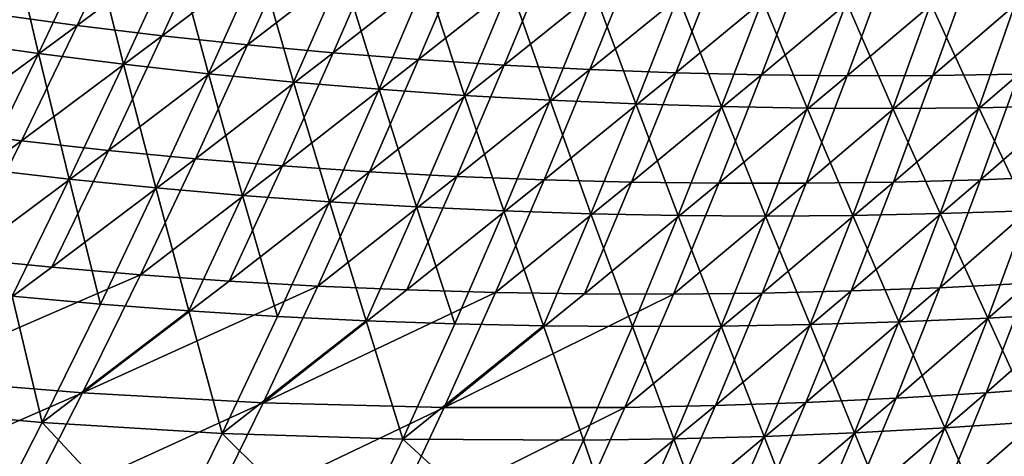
# Model space of a CAD drawing. Header units: metres. Extents: x -1 to 1402, y -1402 to 1.
# Tile 72 of 256: x 504 to 588, y -1295 to -1258. Entities that reach past the tile are written whole.
import ezdxf

# ---------------------------------------------------------------- set-up
doc = ezdxf.new("R2010")
doc.units = ezdxf.units.M

msp = doc.modelspace()

# ---------------------------------------------------------------- linework, layer by layer
at = {"layer": 'None0'}
for points in [[(513.576721, -1249.137207, -224.562866), (501.810852, -1257.797241, -196.682022), (509.044861, -1258.77771, -196.716949)], [(520.683533, -1250.080811, -224.599426), (513.576721, -1249.137207, -224.562866), (509.044861, -1258.77771, -196.716949)], [(505.760071, -1261.150146, -197.763428), (498.554565, -1260.133057, -197.74025), (503.256653, -1250.406006, -225.569565)], [(510.323883, -1251.485718, -225.594009), (505.760071, -1261.150146, -197.763428), (503.256653, -1250.406006, -225.569565)], [(520.683533, -1250.080811, -224.599426), (509.044861, -1258.77771, -196.716949), (516.290955, -1259.655029, -196.752335)], [(527.801697, -1250.924316, -224.636459), (520.683533, -1250.080811, -224.599426), (516.290955, -1259.655029, -196.752335)], [(527.801697, -1250.924316, -224.636459), (516.290955, -1259.655029, -196.752335), (523.547668, -1260.42981, -196.788162)], [(534.929932, -1251.668579, -224.67395), (527.801697, -1250.924316, -224.636459), (523.547668, -1260.42981, -196.788162)], [(510.323883, -1251.485718, -225.594009), (512.980591, -1262.065063, -197.786987), (505.760071, -1261.150146, -197.763428)], [(517.406738, -1252.46582, -225.618866), (512.980591, -1262.065063, -197.786987), (510.323883, -1251.485718, -225.594009)], [(523.547668, -1260.42981, -196.788162), (530.813477, -1261.102905, -196.824432), (534.929932, -1251.668579, -224.67395)], [(530.813477, -1261.102905, -196.824432), (542.066772, -1252.314209, -224.711853), (534.929932, -1251.668579, -224.67395)], [(520.214661, -1262.878662, -197.810913), (512.980591, -1262.065063, -197.786987), (517.406738, -1252.46582, -225.618866)], [(520.214661, -1262.878662, -197.810913), (517.406738, -1252.46582, -225.618866), (524.503845, -1253.34729, -225.644104)], [(530.813477, -1261.102905, -196.824432), (538.086975, -1261.675049, -196.861099), (542.066772, -1252.314209, -224.711853)], [(538.086975, -1261.675049, -196.861099), (549.210999, -1252.861938, -224.750168), (542.066772, -1252.314209, -224.711853)], [(545.36676, -1262.147095, -196.898163), (549.210999, -1252.861938, -224.750168), (538.086975, -1261.675049, -196.861099)], [(556.361084, -1253.3125, -224.788879), (549.210999, -1252.861938, -224.750168), (545.36676, -1262.147095, -196.898163)], [(527.460938, -1263.591797, -197.835205), (520.214661, -1262.878662, -197.810913), (524.503845, -1253.34729, -225.644104)], [(527.460938, -1263.591797, -197.835205), (524.503845, -1253.34729, -225.644104), (531.613831, -1254.130615, -225.669724)], [(556.361084, -1253.3125, -224.788879), (545.36676, -1262.147095, -196.898163), (552.651428, -1262.519775, -196.935593)], [(563.515808, -1253.666504, -224.827957), (556.361084, -1253.3125, -224.788879), (552.651428, -1262.519775, -196.935593)], [(552.651428, -1262.519775, -196.935593), (559.939575, -1262.793945, -196.973358), (563.515808, -1253.666504, -224.827957)], [(559.939575, -1262.793945, -196.973358), (570.673706, -1253.924683, -224.867371), (563.515808, -1253.666504, -224.827957)], [(570.673706, -1253.924683, -224.867371), (559.939575, -1262.793945, -196.973358), (567.229736, -1262.970459, -197.011459)], [(567.229736, -1262.970459, -197.011459), (577.833435, -1254.087891, -224.907104), (570.673706, -1253.924683, -224.867371)], [(534.718018, -1264.205078, -197.859848), (527.460938, -1263.591797, -197.835205), (531.613831, -1254.130615, -225.669724)], [(531.613831, -1254.130615, -225.669724), (538.735413, -1254.816406, -225.695694), (534.718018, -1264.205078, -197.859848)], [(574.520508, -1263.049927, -197.04985), (577.833435, -1254.087891, -224.907104), (567.229736, -1262.970459, -197.011459)], [(584.993896, -1254.156738, -224.947144), (577.833435, -1254.087891, -224.907104), (574.520508, -1263.049927, -197.04985)], [(584.993896, -1254.156738, -224.947144), (574.520508, -1263.049927, -197.04985), (581.810608, -1263.033447, -197.088547)], [(581.810608, -1263.033447, -197.088547), (589.098877, -1262.921509, -197.127502), (592.153809, -1254.131836, -224.987488)], [(592.153809, -1254.131836, -224.987488), (584.993896, -1254.156738, -224.947144), (581.810608, -1263.033447, -197.088547)], [(538.735413, -1254.816406, -225.695694), (541.984436, -1264.71936, -197.884811), (534.718018, -1264.205078, -197.859848)], [(541.984436, -1264.71936, -197.884811), (538.735413, -1254.816406, -225.695694), (545.867126, -1255.405396, -225.722031)], [(549.258789, -1265.135376, -197.91011), (541.984436, -1264.71936, -197.884811), (545.867126, -1255.405396, -225.722031)], [(549.258789, -1265.135376, -197.91011), (545.867126, -1255.405396, -225.722031), (553.00769, -1255.898438, -225.748703)], [(556.539673, -1265.453979, -197.93573), (549.258789, -1265.135376, -197.91011), (553.00769, -1255.898438, -225.748703)], [(556.539673, -1265.453979, -197.93573), (553.00769, -1255.898438, -225.748703), (560.15564, -1256.295898, -225.775711)], [(563.825684, -1265.675903, -197.961639), (556.539673, -1265.453979, -197.93573), (560.15564, -1256.295898, -225.775711)], [(567.309692, -1256.598755, -225.803024), (563.825684, -1265.675903, -197.961639), (560.15564, -1256.295898, -225.775711)], [(563.825684, -1265.675903, -197.961639), (567.309692, -1256.598755, -225.803024), (571.115417, -1265.80188, -197.987839)], [(571.115417, -1265.80188, -197.987839), (567.309692, -1256.598755, -225.803024), (574.468506, -1256.807495, -225.830658)], [(578.40741, -1265.832642, -198.014328), (571.115417, -1265.80188, -197.987839), (574.468506, -1256.807495, -225.830658)], [(578.40741, -1265.832642, -198.014328), (574.468506, -1256.807495, -225.830658), (581.630676, -1256.922852, -225.858566)], [(585.700256, -1265.768921, -198.041092), (578.40741, -1265.832642, -198.014328), (581.630676, -1256.922852, -225.858566)], [(585.700256, -1265.768921, -198.041092), (581.630676, -1256.922852, -225.858566), (588.7948, -1256.945557, -225.88678)], [(592.992615, -1265.611694, -198.0681), (585.700256, -1265.768921, -198.041092), (588.7948, -1256.945557, -225.88678)], [(509.044861, -1258.77771, -196.716949), (501.810852, -1257.797241, -196.682022), (496.950165, -1267.671265, -168.927856)], [(509.044861, -1258.77771, -196.716949), (496.950165, -1267.671265, -168.927856), (504.324158, -1268.589355, -168.960846)], [(516.290955, -1259.655029, -196.752335), (509.044861, -1258.77771, -196.716949), (504.324158, -1268.589355, -168.960846)], [(516.290955, -1259.655029, -196.752335), (504.324158, -1268.589355, -168.960846), (511.709595, -1269.401733, -168.994278)], [(523.547668, -1260.42981, -196.788162), (516.290955, -1259.655029, -196.752335), (511.709595, -1269.401733, -168.994278)], [(505.760071, -1261.150146, -197.763428), (501.006775, -1270.984131, -170.022995), (498.554565, -1260.133057, -197.74025)], [(511.709595, -1269.401733, -168.994278), (519.104919, -1270.109131, -169.028122), (523.547668, -1260.42981, -196.788162)], [(519.104919, -1270.109131, -169.028122), (530.813477, -1261.102905, -196.824432), (523.547668, -1260.42981, -196.788162)], [(505.760071, -1261.150146, -197.763428), (508.36499, -1271.835205, -170.044479), (501.006775, -1270.984131, -170.022995)], [(512.980591, -1262.065063, -197.786987), (508.36499, -1271.835205, -170.044479), (505.760071, -1261.150146, -197.763428)], [(530.813477, -1261.102905, -196.824432), (519.104919, -1270.109131, -169.028122), (526.508545, -1270.712402, -169.062363)], [(538.086975, -1261.675049, -196.861099), (530.813477, -1261.102905, -196.824432), (526.508545, -1270.712402, -169.062363)], [(515.736206, -1272.582397, -170.066315), (508.36499, -1271.835205, -170.044479), (512.980591, -1262.065063, -197.786987)], [(515.736206, -1272.582397, -170.066315), (512.980591, -1262.065063, -197.786987), (520.214661, -1262.878662, -197.810913)], [(526.508545, -1270.712402, -169.062363), (533.919067, -1271.212402, -169.096985), (538.086975, -1261.675049, -196.861099)], [(533.919067, -1271.212402, -169.096985), (545.36676, -1262.147095, -196.898163), (538.086975, -1261.675049, -196.861099)], [(541.335022, -1271.610229, -169.131958), (545.36676, -1262.147095, -196.898163), (533.919067, -1271.212402, -169.096985)], [(552.651428, -1262.519775, -196.935593), (545.36676, -1262.147095, -196.898163), (541.335022, -1271.610229, -169.131958)], [(523.11908, -1273.226685, -170.088486), (515.736206, -1272.582397, -170.066315), (520.214661, -1262.878662, -197.810913)], [(523.11908, -1273.226685, -170.088486), (520.214661, -1262.878662, -197.810913), (527.460938, -1263.591797, -197.835205)], [(541.335022, -1271.610229, -169.131958), (548.754883, -1271.906494, -169.167267), (552.651428, -1262.519775, -196.935593)], [(548.754883, -1271.906494, -169.167267), (559.939575, -1262.793945, -196.973358), (552.651428, -1262.519775, -196.935593)], [(548.754883, -1271.906494, -169.167267), (556.177185, -1272.102295, -169.202896), (559.939575, -1262.793945, -196.973358)], [(559.939575, -1262.793945, -196.973358), (556.177185, -1272.102295, -169.202896), (567.229736, -1262.970459, -197.011459)], [(567.229736, -1262.970459, -197.011459), (556.177185, -1272.102295, -169.202896), (563.600464, -1272.198364, -169.238815)], [(563.600464, -1272.198364, -169.238815), (574.520508, -1263.049927, -197.04985), (567.229736, -1262.970459, -197.011459)], [(574.520508, -1263.049927, -197.04985), (563.600464, -1272.198364, -169.238815), (571.023193, -1272.195557, -169.275024)], [(571.023193, -1272.195557, -169.275024), (578.444214, -1272.094971, -169.311493), (581.810608, -1263.033447, -197.088547)], [(581.810608, -1263.033447, -197.088547), (574.520508, -1263.049927, -197.04985), (571.023193, -1272.195557, -169.275024)], [(578.444214, -1272.094971, -169.311493), (589.098877, -1262.921509, -197.127502), (581.810608, -1263.033447, -197.088547)], [(578.444214, -1272.094971, -169.311493), (585.862122, -1271.897339, -169.348206), (589.098877, -1262.921509, -197.127502)], [(585.862122, -1271.897339, -169.348206), (596.384094, -1262.71521, -197.166702), (589.098877, -1262.921509, -197.127502)], [(585.862122, -1271.897339, -169.348206), (593.275757, -1271.60376, -169.385147), (596.384094, -1262.71521, -197.166702)], [(530.512024, -1273.768799, -170.110977), (523.11908, -1273.226685, -170.088486), (527.460938, -1263.591797, -197.835205)], [(530.512024, -1273.768799, -170.110977), (527.460938, -1263.591797, -197.835205), (534.718018, -1264.205078, -197.859848)], [(537.913574, -1274.209839, -170.133759), (530.512024, -1273.768799, -170.110977), (534.718018, -1264.205078, -197.859848)], [(534.718018, -1264.205078, -197.859848), (541.984436, -1264.71936, -197.884811), (537.913574, -1274.209839, -170.133759)], [(541.984436, -1264.71936, -197.884811), (545.322388, -1274.550415, -170.15686), (537.913574, -1274.209839, -170.133759)], [(545.322388, -1274.550415, -170.15686), (541.984436, -1264.71936, -197.884811), (549.258789, -1265.135376, -197.91011)], [(552.736877, -1274.791382, -170.180237), (545.322388, -1274.550415, -170.15686), (549.258789, -1265.135376, -197.91011)], [(556.539673, -1265.453979, -197.93573), (552.736877, -1274.791382, -170.180237), (549.258789, -1265.135376, -197.91011)], [(560.15564, -1274.933716, -170.203903), (552.736877, -1274.791382, -170.180237), (556.539673, -1265.453979, -197.93573)], [(563.825684, -1265.675903, -197.961639), (560.15564, -1274.933716, -170.203903), (556.539673, -1265.453979, -197.93573)], [(589.844116, -1274.533447, -170.301132), (585.700256, -1265.768921, -198.041092), (592.992615, -1265.611694, -198.0681)], [(560.15564, -1274.933716, -170.203903), (563.825684, -1265.675903, -197.961639), (567.577209, -1274.978271, -170.227829)], [(567.577209, -1274.978271, -170.227829), (563.825684, -1265.675903, -197.961639), (571.115417, -1265.80188, -197.987839)], [(575.000122, -1274.925903, -170.252014), (567.577209, -1274.978271, -170.227829), (571.115417, -1265.80188, -197.987839)], [(575.000122, -1274.925903, -170.252014), (571.115417, -1265.80188, -197.987839), (578.40741, -1265.832642, -198.014328)], [(582.422913, -1274.777344, -170.276459), (575.000122, -1274.925903, -170.252014), (578.40741, -1265.832642, -198.014328)], [(582.422913, -1274.777344, -170.276459), (578.40741, -1265.832642, -198.014328), (585.700256, -1265.768921, -198.041092)], [(589.844116, -1274.533447, -170.301132), (582.422913, -1274.777344, -170.276459), (585.700256, -1265.768921, -198.041092)], [(504.324158, -1268.589355, -168.960846), (496.950165, -1267.671265, -168.927856), (491.86734, -1277.720703, -141.271088)], [(504.324158, -1268.589355, -168.960846), (491.86734, -1277.720703, -141.271088), (499.38028, -1278.578369, -141.301483)], [(511.709595, -1269.401733, -168.994278), (504.324158, -1268.589355, -168.960846), (499.38028, -1278.578369, -141.301483)], [(499.38028, -1278.578369, -141.301483), (506.904144, -1279.327759, -141.33226), (511.709595, -1269.401733, -168.994278)], [(506.904144, -1279.327759, -141.33226), (519.104919, -1270.109131, -169.028122), (511.709595, -1269.401733, -168.994278)], [(519.104919, -1270.109131, -169.028122), (506.904144, -1279.327759, -141.33226), (514.437317, -1279.969727, -141.363403)], [(526.508545, -1270.712402, -169.062363), (519.104919, -1270.109131, -169.028122), (514.437317, -1279.969727, -141.363403)], [(508.36499, -1271.835205, -170.044479), (503.525116, -1281.783325, -142.398148), (501.006775, -1270.984131, -170.022995)], [(514.437317, -1279.969727, -141.363403), (521.97821, -1280.505249, -141.394897), (526.508545, -1270.712402, -169.062363)], [(521.97821, -1280.505249, -141.394897), (533.919067, -1271.212402, -169.096985), (526.508545, -1270.712402, -169.062363)], [(529.52533, -1280.935181, -141.426727), (533.919067, -1271.212402, -169.096985), (521.97821, -1280.505249, -141.394897)], [(529.52533, -1280.935181, -141.426727), (541.335022, -1271.610229, -169.131958), (533.919067, -1271.212402, -169.096985)], [(511.032837, -1282.466064, -142.417175), (503.525116, -1281.783325, -142.398148), (508.36499, -1271.835205, -170.044479)], [(511.032837, -1282.466064, -142.417175), (508.36499, -1271.835205, -170.044479), (515.736206, -1272.582397, -170.066315)], [(537.077148, -1281.260742, -141.458862), (541.335022, -1271.610229, -169.131958), (529.52533, -1280.935181, -141.426727)], [(548.754883, -1271.906494, -169.167267), (541.335022, -1271.610229, -169.131958), (537.077148, -1281.260742, -141.458862)], [(544.63208, -1281.482666, -141.491287), (548.754883, -1271.906494, -169.167267), (537.077148, -1281.260742, -141.458862)], [(556.177185, -1272.102295, -169.202896), (548.754883, -1271.906494, -169.167267), (544.63208, -1281.482666, -141.491287)], [(552.18866, -1281.602051, -141.523987), (556.177185, -1272.102295, -169.202896), (544.63208, -1281.482666, -141.491287)], [(556.177185, -1272.102295, -169.202896), (552.18866, -1281.602051, -141.523987), (563.600464, -1272.198364, -169.238815)], [(563.600464, -1272.198364, -169.238815), (552.18866, -1281.602051, -141.523987), (559.7453, -1281.619751, -141.556946)], [(559.7453, -1281.619751, -141.556946), (567.300476, -1281.536743, -141.590134), (571.023193, -1272.195557, -169.275024)], [(571.023193, -1272.195557, -169.275024), (563.600464, -1272.198364, -169.238815), (559.7453, -1281.619751, -141.556946)], [(567.300476, -1281.536743, -141.590134), (578.444214, -1272.094971, -169.311493), (571.023193, -1272.195557, -169.275024)], [(567.300476, -1281.536743, -141.590134), (574.852905, -1281.354126, -141.62355), (578.444214, -1272.094971, -169.311493)], [(574.852905, -1281.354126, -141.62355), (585.862122, -1271.897339, -169.348206), (578.444214, -1272.094971, -169.311493)], [(574.852905, -1281.354126, -141.62355), (582.401306, -1281.072876, -141.657181), (585.862122, -1271.897339, -169.348206)], [(582.401306, -1281.072876, -141.657181), (589.944336, -1280.69397, -141.690994), (593.275757, -1271.60376, -169.385147)], [(582.401306, -1281.072876, -141.657181), (593.275757, -1271.60376, -169.385147), (585.862122, -1271.897339, -169.348206)], [(518.551636, -1283.043579, -142.436493), (511.032837, -1282.466064, -142.417175), (515.736206, -1272.582397, -170.066315)], [(518.551636, -1283.043579, -142.436493), (515.736206, -1272.582397, -170.066315), (523.11908, -1273.226685, -170.088486)], [(526.080078, -1283.516724, -142.456085), (518.551636, -1283.043579, -142.436493), (523.11908, -1273.226685, -170.088486)], [(526.080078, -1283.516724, -142.456085), (523.11908, -1273.226685, -170.088486), (530.512024, -1273.768799, -170.110977)], [(533.616577, -1283.886353, -142.475937), (526.080078, -1283.516724, -142.456085), (530.512024, -1273.768799, -170.110977)], [(533.616577, -1283.886353, -142.475937), (530.512024, -1273.768799, -170.110977), (537.913574, -1274.209839, -170.133759)], [(541.159668, -1284.153564, -142.496063), (533.616577, -1283.886353, -142.475937), (537.913574, -1274.209839, -170.133759)], [(537.913574, -1274.209839, -170.133759), (545.322388, -1274.550415, -170.15686), (541.159668, -1284.153564, -142.496063)], [(545.322388, -1274.550415, -170.15686), (548.707825, -1284.319092, -142.516434), (541.159668, -1284.153564, -142.496063)], [(548.707825, -1284.319092, -142.516434), (545.322388, -1274.550415, -170.15686), (552.736877, -1274.791382, -170.180237)], [(556.259583, -1284.384033, -142.537048), (548.707825, -1284.319092, -142.516434), (552.736877, -1274.791382, -170.180237)], [(560.15564, -1274.933716, -170.203903), (556.259583, -1284.384033, -142.537048), (552.736877, -1274.791382, -170.180237)], [(578.921021, -1283.984131, -142.60025), (575.000122, -1274.925903, -170.252014), (582.422913, -1274.777344, -170.276459)], [(586.471863, -1283.655884, -142.621735), (578.921021, -1283.984131, -142.60025), (582.422913, -1274.777344, -170.276459)], [(586.471863, -1283.655884, -142.621735), (582.422913, -1274.777344, -170.276459), (589.844116, -1274.533447, -170.301132)], [(594.018738, -1283.231567, -142.643433), (586.471863, -1283.655884, -142.621735), (589.844116, -1274.533447, -170.301132)], [(556.259583, -1284.384033, -142.537048), (560.15564, -1274.933716, -170.203903), (563.813354, -1284.349121, -142.557892)], [(563.813354, -1284.349121, -142.557892), (560.15564, -1274.933716, -170.203903), (567.577209, -1274.978271, -170.227829)], [(571.367676, -1284.215576, -142.578964), (563.813354, -1284.349121, -142.557892), (567.577209, -1274.978271, -170.227829)], [(571.367676, -1284.215576, -142.578964), (567.577209, -1274.978271, -170.227829), (575.000122, -1274.925903, -170.252014)], [(578.921021, -1283.984131, -142.60025), (571.367676, -1284.215576, -142.578964), (575.000122, -1274.925903, -170.252014)], [(494.178101, -1288.752319, -113.742111), (506.904144, -1279.327759, -141.33226), (499.38028, -1278.578369, -141.301483)], [(506.904144, -1279.327759, -141.33226), (494.178101, -1288.752319, -113.742111), (514.437317, -1279.969727, -141.363403)], [(494.178101, -1288.752319, -113.742111), (509.507996, -1290.020508, -113.797211), (514.437317, -1279.969727, -141.363403)], [(509.507996, -1290.020508, -113.797211), (521.97821, -1280.505249, -141.394897), (514.437317, -1279.969727, -141.363403)], [(529.52533, -1280.935181, -141.426727), (521.97821, -1280.505249, -141.394897), (509.507996, -1290.020508, -113.797211)], [(578.673401, -1290.463257, -114.057358), (589.944336, -1280.69397, -141.690994), (582.401306, -1281.072876, -141.657181)], [(586.346313, -1290.001587, -114.087166), (589.944336, -1280.69397, -141.690994), (578.673401, -1290.463257, -114.057358)], [(594.011719, -1289.441772, -114.117088), (597.480713, -1280.218262, -141.72496), (586.346313, -1290.001587, -114.087166)], [(586.346313, -1290.001587, -114.087166), (597.480713, -1280.218262, -141.72496), (589.944336, -1280.69397, -141.690994)], [(524.867249, -1290.853638, -113.853462), (529.52533, -1280.935181, -141.426727), (509.507996, -1290.020508, -113.797211)], [(524.867249, -1290.853638, -113.853462), (537.077148, -1281.260742, -141.458862), (529.52533, -1280.935181, -141.426727)], [(544.63208, -1281.482666, -141.491287), (537.077148, -1281.260742, -141.458862), (524.867249, -1290.853638, -113.853462)], [(540.243103, -1291.26001, -113.910713), (544.63208, -1281.482666, -141.491287), (524.867249, -1290.853638, -113.853462)], [(552.18866, -1281.602051, -141.523987), (544.63208, -1281.482666, -141.491287), (540.243103, -1291.26001, -113.910713)], [(555.622925, -1291.247803, -113.968834), (567.300476, -1281.536743, -141.590134), (559.7453, -1281.619751, -141.556946)], [(555.622925, -1291.247803, -113.968834), (563.310425, -1291.087402, -113.998184), (567.300476, -1281.536743, -141.590134)], [(563.310425, -1291.087402, -113.998184), (574.852905, -1281.354126, -141.62355), (567.300476, -1281.536743, -141.590134)], [(563.310425, -1291.087402, -113.998184), (570.994324, -1290.825562, -114.027695), (574.852905, -1281.354126, -141.62355)], [(570.994324, -1290.825562, -114.027695), (578.673401, -1290.463257, -114.057358), (582.401306, -1281.072876, -141.657181)], [(570.994324, -1290.825562, -114.027695), (582.401306, -1281.072876, -141.657181), (574.852905, -1281.354126, -141.62355)], [(506.068176, -1292.538208, -114.868118), (490.795319, -1291.187378, -114.837326), (503.525116, -1281.783325, -142.398148)], [(511.032837, -1282.466064, -142.417175), (506.068176, -1292.538208, -114.868118), (503.525116, -1281.783325, -142.398148)], [(559.7453, -1281.619751, -141.556946), (552.18866, -1281.602051, -141.523987), (540.243103, -1291.26001, -113.910713)], [(540.243103, -1291.26001, -113.910713), (555.622925, -1291.247803, -113.968834), (559.7453, -1281.619751, -141.556946)], [(506.068176, -1292.538208, -114.868118), (511.032837, -1282.466064, -142.417175), (518.551636, -1283.043579, -142.436493)], [(521.384277, -1293.458374, -114.899818), (506.068176, -1292.538208, -114.868118), (518.551636, -1283.043579, -142.436493)], [(526.080078, -1283.516724, -142.456085), (521.384277, -1293.458374, -114.899818), (518.551636, -1283.043579, -142.436493)], [(521.384277, -1293.458374, -114.899818), (526.080078, -1283.516724, -142.456085), (533.616577, -1283.886353, -142.475937)], [(536.731262, -1293.955933, -114.932373), (521.384277, -1293.458374, -114.899818), (533.616577, -1283.886353, -142.475937)], [(536.731262, -1293.955933, -114.932373), (533.616577, -1283.886353, -142.475937), (541.159668, -1284.153564, -142.496063)], [(575.152039, -1293.404175, -115.01712), (571.367676, -1284.215576, -142.578964), (578.921021, -1283.984131, -142.60025)], [(582.832886, -1292.994019, -115.034584), (575.152039, -1293.404175, -115.01712), (578.921021, -1283.984131, -142.60025)], [(582.832886, -1292.994019, -115.034584), (578.921021, -1283.984131, -142.60025), (586.471863, -1283.655884, -142.621735)], [(590.508972, -1292.486328, -115.052208), (582.832886, -1292.994019, -115.034584), (586.471863, -1283.655884, -142.621735)], [(590.508972, -1292.486328, -115.052208), (586.471863, -1283.655884, -142.621735), (594.018738, -1283.231567, -142.643433)], [(548.707825, -1284.319092, -142.516434), (536.731262, -1293.955933, -114.932373), (541.159668, -1284.153564, -142.496063)], [(552.09668, -1294.039063, -114.965721), (536.731262, -1293.955933, -114.932373), (548.707825, -1284.319092, -142.516434)], [(556.259583, -1284.384033, -142.537048), (552.09668, -1294.039063, -114.965721), (548.707825, -1284.319092, -142.516434)], [(552.09668, -1294.039063, -114.965721), (556.259583, -1284.384033, -142.537048), (559.78241, -1293.927734, -114.982681)], [(559.78241, -1293.927734, -114.982681), (556.259583, -1284.384033, -142.537048), (563.813354, -1284.349121, -142.557892)], [(567.468018, -1293.715698, -114.999817), (559.78241, -1293.927734, -114.982681), (563.813354, -1284.349121, -142.557892)], [(567.468018, -1293.715698, -114.999817), (563.813354, -1284.349121, -142.557892), (571.367676, -1284.215576, -142.578964)], [(575.152039, -1293.404175, -115.01712), (567.468018, -1293.715698, -114.999817), (571.367676, -1284.215576, -142.578964)], [(494.178101, -1288.752319, -113.742111), (488.680573, -1299.12207, -86.277031), (509.507996, -1290.020508, -113.797211)], [(590.231201, -1298.906006, -86.589935), (594.011719, -1289.441772, -114.117088), (582.436401, -1299.546753, -86.565033)], [(582.436401, -1299.546753, -86.565033), (594.011719, -1289.441772, -114.117088), (586.346313, -1290.001587, -114.087166)], [(488.680573, -1299.12207, -86.277031), (504.278046, -1300.27417, -86.323105), (509.507996, -1290.020508, -113.797211)], [(509.507996, -1290.020508, -113.797211), (504.278046, -1300.27417, -86.323105), (524.867249, -1290.853638, -113.853462)], [(570.994324, -1290.825562, -114.027695), (566.823975, -1300.527588, -86.515495), (578.673401, -1290.463257, -114.057358)], [(566.823975, -1300.527588, -86.515495), (574.633545, -1300.087646, -86.540207), (578.673401, -1290.463257, -114.057358)], [(578.673401, -1290.463257, -114.057358), (574.633545, -1300.087646, -86.540207), (586.346313, -1290.001587, -114.087166)], [(574.633545, -1300.087646, -86.540207), (582.436401, -1299.546753, -86.565033), (586.346313, -1290.001587, -114.087166)], [(490.795319, -1291.187378, -114.837326), (506.068176, -1292.538208, -114.868118), (500.803497, -1302.809937, -87.414757)], [(504.278046, -1300.27417, -86.323105), (519.904175, -1300.981934, -86.370102), (524.867249, -1290.853638, -113.853462)], [(524.867249, -1290.853638, -113.853462), (519.904175, -1300.981934, -86.370102), (540.243103, -1291.26001, -113.910713)], [(519.904175, -1300.981934, -86.370102), (535.545837, -1301.25415, -86.417915), (540.243103, -1291.26001, -113.910713)], [(540.243103, -1291.26001, -113.910713), (535.545837, -1301.25415, -86.417915), (555.622925, -1291.247803, -113.968834)], [(535.545837, -1301.25415, -86.417915), (551.190002, -1301.099731, -86.466423), (555.622925, -1291.247803, -113.968834)], [(555.622925, -1291.247803, -113.968834), (551.190002, -1301.099731, -86.466423), (563.310425, -1291.087402, -113.998184)], [(551.190002, -1301.099731, -86.466423), (559.009033, -1300.865356, -86.490891), (563.310425, -1291.087402, -113.998184)], [(563.310425, -1291.087402, -113.998184), (559.009033, -1300.865356, -86.490891), (570.994324, -1290.825562, -114.027695)], [(559.009033, -1300.865356, -86.490891), (566.823975, -1300.527588, -86.515495), (570.994324, -1290.825562, -114.027695)], [(500.803497, -1302.809937, -87.414757), (506.068176, -1292.538208, -114.868118), (516.384216, -1303.606689, -87.437302)], [(506.068176, -1292.538208, -114.868118), (521.384277, -1293.458374, -114.899818), (516.384216, -1303.606689, -87.437302)], [(578.88147, -1302.566772, -87.533432), (575.152039, -1293.404175, -115.01712), (582.832886, -1292.994019, -115.034584)], [(586.68689, -1301.979004, -87.546036), (578.88147, -1302.566772, -87.533432), (582.832886, -1292.994019, -115.034584)], [(586.68689, -1301.979004, -87.546036), (582.832886, -1292.994019, -115.034584), (590.508972, -1292.486328, -115.052208)], [(594.485474, -1301.293091, -87.558754), (586.68689, -1301.979004, -87.546036), (590.508972, -1292.486328, -115.052208)], [(516.384216, -1303.606689, -87.437302), (521.384277, -1293.458374, -114.899818), (531.995178, -1303.972168, -87.46048)], [(521.384277, -1293.458374, -114.899818), (536.731262, -1293.955933, -114.932373), (531.995178, -1303.972168, -87.46048)], [(531.995178, -1303.972168, -87.46048), (536.731262, -1293.955933, -114.932373), (547.623596, -1303.914917, -87.484253)], [(536.731262, -1293.955933, -114.932373), (552.09668, -1294.039063, -114.965721), (547.623596, -1303.914917, -87.484253)], [(547.623596, -1303.914917, -87.484253), (552.09668, -1294.039063, -114.965721), (555.440308, -1303.730469, -87.496353)], [(555.440308, -1303.730469, -87.496353), (552.09668, -1294.039063, -114.965721), (559.78241, -1293.927734, -114.982681)], [(563.256592, -1303.443604, -87.508583), (555.440308, -1303.730469, -87.496353), (559.78241, -1293.927734, -114.982681)], [(563.256592, -1303.443604, -87.508583), (559.78241, -1293.927734, -114.982681), (567.468018, -1293.715698, -114.999817)], [(571.070862, -1303.055298, -87.520943), (563.256592, -1303.443604, -87.508583), (567.468018, -1293.715698, -114.999817)], [(571.070862, -1303.055298, -87.520943), (567.468018, -1293.715698, -114.999817), (575.152039, -1293.404175, -115.01712)], [(578.88147, -1302.566772, -87.533432), (571.070862, -1303.055298, -87.520943), (575.152039, -1293.404175, -115.01712)]]:
    msp.add_3dface(points, dxfattribs=at)
at = {"layer": 'None01'}
for points in [[(781.702271, -1150.81958, -541.977783), (785.378174, -1170.478882, -541.977783), (120.453018, -1274.459961, -541.977783)], [(781.702271, -1150.81958, -521.977783), (781.702271, -1150.81958, -541.977783), (120.453018, -1274.459961, -521.977783)], [(781.702271, -1150.81958, -541.977783), (120.453018, -1274.459961, -541.977783), (120.453018, -1274.459961, -521.977783)], [(120.453018, -1274.459961, -521.977783), (785.378174, -1170.478882, -521.977783), (781.702271, -1150.81958, -521.977783)], [(785.378174, -1170.478882, -541.977783), (124.129768, -1294.119019, -541.977783), (120.453018, -1274.459961, -541.977783)], [(124.129768, -1294.119019, -521.977783), (785.378174, -1170.478882, -521.977783), (120.453018, -1274.459961, -521.977783)], [(124.129768, -1294.119019, -521.977783), (124.129768, -1294.119019, -541.977783), (785.378174, -1170.478882, -521.977783)], [(124.129768, -1294.119019, -541.977783), (785.378174, -1170.478882, -541.977783), (785.378174, -1170.478882, -521.977783)]]:
    msp.add_3dface(points, dxfattribs=at)

doc.saveas('drawing.dxf')
